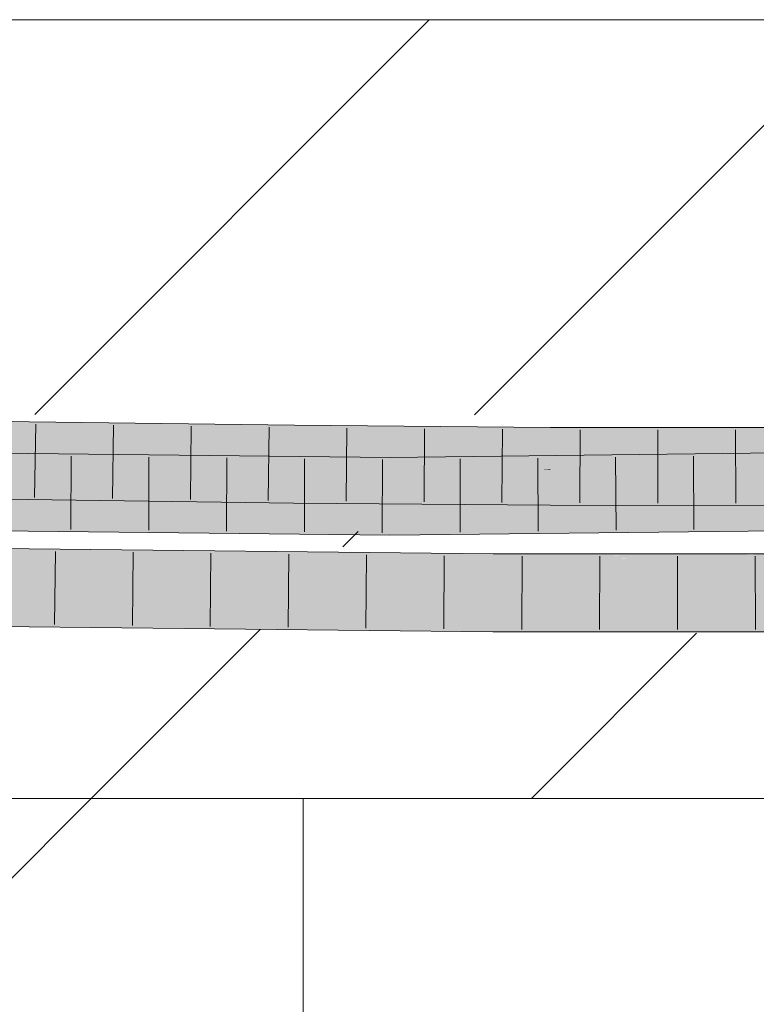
# Model space of a CAD drawing. Extents: x -620 to 300, y 62 to 1112.
# Tile 171 of 256: x 199.35 to 201.72, y 724.67 to 727.83. Entities that reach past the tile are written whole.
import ezdxf
from ezdxf.lldxf.tags import DXFTag

# ---------------------------------------------------------------- set-up
doc = ezdxf.new("R2010")
doc.units = 0
doc.layers.get('0').update_dxf_attribs({"lineweight": 13})
doc.layers.add('E_Detail_Linie_Text_Bem', color=7, linetype='Continuous', lineweight=13)
for name, color, linetype, lineweight, true_color in [('E_Detail_Wandschraffur', 7, 'Continuous', 5, 0xc0c0c0), ('E_Leerrohr 25-A06GA1MY8I', 7, 'Continuous', 9, 0xff8000), ('E_Leerrohr 25-Shading', 7, 'Continuous', 9, 0xff8000)]:
    doc.layers.add(name, color=color, linetype=linetype, lineweight=lineweight, true_color=true_color)
tags = doc.linetypes.add('fein_strichliert', pattern=[4, 1, -2, 1]).pattern_tags.tags
tags[8:9] = [DXFTag(74, 4), DXFTag(75, 0), DXFTag(340, '0'), DXFTag(46, 0.0), DXFTag(50, 0.0), DXFTag(44, 0.0), DXFTag(45, 0.0)]
tags[6:7] = [DXFTag(74, 4), DXFTag(75, 0), DXFTag(340, '0'), DXFTag(46, 0.0), DXFTag(50, 0.0), DXFTag(44, 0.0), DXFTag(45, 0.0)]
tags[4:5] = [DXFTag(74, 4), DXFTag(75, 0), DXFTag(340, '0'), DXFTag(46, 0.0), DXFTag(50, 0.0), DXFTag(44, 0.0), DXFTag(45, 0.0)]

# ---------------------------------------------------------------- blocks, each defined once
blk = doc.blocks.new('Shading-A06GA12D8I', base_point=(172.0508, 724.3159))
at = {"layer": 'E_Leerrohr 25-Shading', "color": 34, "true_color": 0xb05800}
for points in [[(199.383, 726.528), (198.9312, 726.5476), (198.5927, 726.5173), (198.5836, 726.5175)], [(199.3832, 726.541), (198.9387, 726.5483), (199.383, 726.528), (198.9312, 726.5476)], [(198.5927, 726.5173), (199.3826, 726.5044), (199.383, 726.528)], [(199.3826, 726.5044), (199.8254, 726.5352), (199.383, 726.528)], [(200.1781, 726.5016), (199.8254, 726.5352), (200.0295, 726.4958), (199.3826, 726.5044)], [(199.8254, 726.5352), (199.3832, 726.541), (199.383, 726.528)], [(200.2354, 726.5298), (199.8254, 726.5352), (200.2351, 726.5038), (200.1781, 726.5016)], [(200.235, 726.4962), (201.0579, 726.5014), (200.7597, 726.5255), (201.058, 726.5231)], [(200.235, 726.4962), (200.7597, 726.5255), (200.2351, 726.5038)], [(200.7597, 726.5255), (200.2354, 726.5298), (200.2351, 726.5038)], [(201.8697, 726.5114), (201.8697, 726.5222), (201.0579, 726.5014), (201.058, 726.5231)], [(200.235, 726.4962), (200.1781, 726.5016), (200.0331, 726.4958), (200.0295, 726.4958)], [(200.1292, 726.496), (200.0331, 726.4958), (200.235, 726.4943), (200.235, 726.4932)], [(200.235, 726.4962), (200.1292, 726.496), (200.235, 726.4943)], [(200.1781, 726.5016), (200.235, 726.4962), (200.2351, 726.5038)], [(200.3788, 726.4971), (200.235, 726.4962), (200.752, 726.4924)], [(201.0578, 726.4865), (200.752, 726.4924), (200.235, 726.4943), (200.235, 726.4962)], [(201.0578, 726.4865), (200.235, 726.4943), (200.235, 726.4932)], [(200.4951, 726.4979), (200.3788, 726.4971), (201.0578, 726.4901), (200.752, 726.4924)], [(200.5225, 726.498), (200.4951, 726.4979), (201.0578, 726.491), (201.0578, 726.4901)], [(200.7616, 726.4996), (200.5225, 726.498), (201.0579, 726.4952), (201.0578, 726.491)], [(201.0578, 726.4901), (200.752, 726.4924), (201.0578, 726.4885)], [(200.752, 726.4924), (201.0578, 726.4865), (201.0578, 726.4885)], [(201.0579, 726.4952), (201.0579, 726.5014), (200.7616, 726.4996)], [(201.8698, 726.49), (201.0579, 726.4952), (201.8698, 726.4871), (201.0578, 726.491)], [(201.0578, 726.491), (201.0578, 726.4901), (201.8698, 726.4871), (201.8698, 726.4857)], [(201.8698, 726.4857), (201.0578, 726.4901), (201.6625, 726.4858), (201.0578, 726.4885)], [(201.0578, 726.4885), (201.0578, 726.4865), (201.6625, 726.4858)], [(201.8697, 726.5114), (201.0579, 726.5014), (201.8698, 726.49), (201.0579, 726.4952)], [(201.8698, 726.4857), (201.6625, 726.4858), (201.8698, 726.4856)], [(200.5423, 726.3903), (203.0279, 726.4183), (201.787, 726.4409), (203.0272, 726.4549)], [(198.3311, 726.4221), (198.0677, 726.4174), (199.4993, 726.4246), (199.45, 726.4227)], [(199.45, 726.4227), (198.0677, 726.4174), (199.0477, 726.4066)], [(198.9619, 726.4336), (198.3311, 726.4221), (199.6502, 726.4307), (199.4993, 726.4246)], [(199.3263, 726.4402), (198.9619, 726.4336), (199.7679, 726.4354), (199.6502, 726.4307)], [(200.5424, 726.4269), (199.45, 726.4227), (199.0501, 726.4066), (199.0477, 726.4066)], [(200.5424, 726.4269), (199.0501, 726.4066), (200.5424, 726.4124)], [(199.45, 726.4227), (200.5424, 726.4269), (199.4993, 726.4246)], [(199.4993, 726.4246), (200.5424, 726.4269), (199.6502, 726.4307)], [(199.6502, 726.4307), (200.5424, 726.4269), (199.7679, 726.4354)], [(200.5423, 726.3903), (201.787, 726.4409), (200.5424, 726.4124)], [(201.787, 726.4409), (200.5424, 726.4269), (200.5424, 726.4124)], [(199.0501, 726.4066), (200.5423, 726.3903), (200.5424, 726.4124)], [(198.479, 726.3423), (198.4889, 726.3394), (199.38, 726.3276), (199.3797, 726.3052)], [(198.4889, 726.3394), (198.6087, 726.3036), (199.3797, 726.3052), (199.3795, 726.2911)], [(200.0397, 726.2823), (199.38, 726.3276), (199.3797, 726.3052)], [(200.0397, 726.2823), (200.2327, 726.2798), (199.38, 726.3276), (200.2331, 726.3164)], [(199.3795, 726.2911), (200.0397, 726.2823), (199.3797, 726.3052)], [(201.0568, 726.2731), (201.057, 726.3097), (200.2327, 726.2798), (200.2331, 726.3164)], [(201.0568, 726.2731), (201.7743, 726.2723), (201.057, 726.3097), (201.7743, 726.3089)], [(200.5423, 726.2135), (197.7439, 726.2441), (200.5423, 726.1972), (197.9522, 726.2391)], [(200.5422, 726.1769), (197.9522, 726.2391), (197.8486, 726.2317), (197.7599, 726.2422)], [(200.5422, 726.1769), (197.8486, 726.2317), (199.057, 726.1931)], [(197.9522, 726.2391), (200.5422, 726.1769), (200.5423, 726.1972)], [(203.0316, 726.2236), (203.0312, 726.2415), (200.5423, 726.1972), (200.5423, 726.2135)], [(200.5422, 726.1769), (203.0319, 726.2049), (200.5423, 726.1972), (203.0316, 726.2236)], [(200.8738, 726.0853), (199.2754, 726.1122), (200.8738, 726.0802), (199.2752, 726.1017)], [(200.8739, 726.1003), (200.874, 726.1119), (199.2754, 726.1169), (199.2755, 726.1237)], [(200.8739, 726.1003), (199.2754, 726.1169), (200.5426, 726.1028)], [(200.5671, 726.1026), (199.2754, 726.1169), (200.8739, 726.0958), (199.2754, 726.1152)], [(200.8739, 726.0958), (199.2754, 726.1152), (200.8738, 726.0853), (199.2754, 726.1122)], [(200.874, 726.1119), (200.874, 726.1168), (199.2755, 726.1237), (199.2757, 726.1345)], [(202.3403, 726.1032), (202.3402, 726.1155), (200.8739, 726.1003), (200.874, 726.1119)], [(200.874, 726.1119), (201.6248, 726.1138), (200.874, 726.1168), (201.6248, 726.1171)], [(201.6248, 726.1138), (202.3402, 726.1155), (201.6248, 726.1171), (202.3401, 726.1174)], [(199.2752, 726.1017), (199.2752, 726.0979), (200.8738, 726.0802)], [(200.8739, 726.0992), (200.8739, 726.1003), (200.5426, 726.1028)], [(200.8739, 726.0992), (200.5671, 726.1026), (200.8739, 726.0963)], [(200.5671, 726.1026), (200.8739, 726.0958), (200.8739, 726.0963)], [(202.3405, 726.0808), (200.9703, 726.0956), (200.8738, 726.0853), (200.8739, 726.0958)], [(202.3405, 726.0808), (200.8738, 726.0853), (200.8738, 726.0802)], [(200.8739, 726.0992), (201.8687, 726.1022), (200.8739, 726.1003)], [(200.8739, 726.0992), (202.3403, 726.0974), (201.8687, 726.1022), (202.3403, 726.0974)], [(200.8739, 726.0992), (200.8739, 726.0958), (202.3403, 726.0974), (202.3404, 726.0924)], [(202.3404, 726.0924), (200.9703, 726.0956), (202.3404, 726.0862)], [(200.9703, 726.0956), (202.3405, 726.0808), (202.3404, 726.0862)], [(200.417, 725.9085), (199.2727, 725.9211), (199.2726, 725.9108)], [(199.2722, 725.8845), (200.417, 725.9085), (199.2726, 725.9108)], [(199.2722, 725.8845), (200.8726, 725.8668), (200.417, 725.9085), (200.8728, 725.9034)], [(202.3423, 725.8674), (202.342, 725.9041), (200.8726, 725.8668), (200.8728, 725.9034)]]:
    blk.add_solid(points, dxfattribs=at)
at = {"layer": 'E_Leerrohr 25-Shading', "color": 30, "true_color": 0xf57b00}
for points in [[(198.5927, 726.5173), (198.4893, 726.4375), (199.3826, 726.5044), (199.3821, 726.4706)], [(199.3813, 726.416), (200.0331, 726.4958), (199.3821, 726.4706)], [(199.3813, 726.416), (200.2341, 726.4048), (200.0331, 726.4958), (200.235, 726.4932)], [(200.0331, 726.4958), (199.3826, 726.5044), (199.3821, 726.4706)], [(201.0574, 726.3981), (201.0578, 726.4865), (200.2341, 726.4048), (200.235, 726.4932)], [(201.0574, 726.3981), (201.6624, 726.3974), (201.0578, 726.4865), (201.6625, 726.4858)], [(201.6624, 726.3974), (201.8701, 726.3972), (201.6625, 726.4858), (201.8698, 726.4856)], [(198.4893, 726.4375), (198.4805, 726.4307), (199.3821, 726.4706), (199.3813, 726.416)], [(199.3812, 726.408), (199.3813, 726.416), (198.4803, 726.4158), (198.4805, 726.4307)], [(199.0501, 726.4066), (198.296, 726.3766), (200.5423, 726.3903), (198.2961, 726.3639)], [(200.5423, 726.3412), (200.5423, 726.3903), (198.2962, 726.3374), (198.2961, 726.3639)], [(198.4797, 726.3804), (199.3808, 726.3819), (198.4798, 726.3909), (199.381, 726.3901)], [(198.4798, 726.3909), (199.381, 726.3901), (198.4803, 726.4158), (199.3812, 726.408)], [(199.3808, 726.3819), (200.2339, 726.3846), (199.381, 726.3901), (200.2339, 726.3907)], [(199.381, 726.3901), (200.2339, 726.3907), (199.3812, 726.408), (200.234, 726.4019)], [(199.3812, 726.408), (200.234, 726.4019), (199.3813, 726.4139), (200.2341, 726.4048)], [(200.2341, 726.4048), (199.3813, 726.416), (199.3813, 726.4139)], [(200.2339, 726.3907), (201.0574, 726.3934), (200.234, 726.4019), (201.0574, 726.3981)], [(200.2339, 726.3846), (201.0574, 726.3894), (200.2339, 726.3907), (201.0574, 726.3934)], [(201.0574, 726.3981), (200.2341, 726.4048), (200.234, 726.4019)], [(200.5423, 726.3903), (202.149, 726.3653), (203.0279, 726.4183), (203.0287, 726.3753)], [(200.5423, 726.3903), (200.5423, 726.3503), (202.2742, 726.3633), (201.718, 726.3563)], [(201.0573, 726.3771), (201.7585, 726.3852), (201.0574, 726.3872), (201.8329, 726.3932)], [(201.6624, 726.3974), (201.0574, 726.3981), (201.0574, 726.3934)], [(201.8701, 726.3972), (201.6624, 726.3974), (201.0574, 726.3894), (201.0574, 726.3934)], [(201.8701, 726.3972), (201.0574, 726.3894), (201.8677, 726.3969)], [(201.8329, 726.3932), (201.8677, 726.3969), (201.0574, 726.3872), (201.0574, 726.3894)], [(198.4796, 726.3776), (198.479, 726.3423), (199.3806, 726.3653), (199.38, 726.3276)], [(198.4797, 726.3804), (198.4796, 726.3776), (199.3808, 726.3819), (199.3806, 726.3653)], [(199.3806, 726.3653), (199.38, 726.3276), (200.2335, 726.355), (200.2331, 726.3164)], [(200.2338, 726.3823), (199.3808, 726.3819), (200.2335, 726.355), (199.3806, 726.3653)], [(199.3808, 726.3819), (200.2338, 726.3823), (200.0732, 726.3842)], [(200.2338, 726.3823), (200.2339, 726.3846), (200.0732, 726.3842)], [(201.0572, 726.3529), (201.0573, 726.3737), (200.2335, 726.355), (200.2338, 726.3823)], [(201.0264, 726.3871), (201.0574, 726.3894), (200.2338, 726.3838), (200.2339, 726.3846)], [(200.8729, 726.3756), (201.0264, 726.3871), (200.2338, 726.3823), (200.2338, 726.3838)], [(203.0287, 726.373), (200.5423, 726.3412), (203.0288, 726.3675), (201.3055, 726.3383)], [(201.0573, 726.3771), (201.0574, 726.3872), (200.8729, 726.3756), (201.0264, 726.3871)], [(200.8729, 726.3756), (201.0573, 726.3737), (201.0573, 726.3771)], [(201.0574, 726.3872), (201.0574, 726.3894), (201.0264, 726.3871)], [(201.6033, 726.3685), (201.0573, 726.3737), (201.3868, 726.3452), (201.0572, 726.3472)], [(201.6033, 726.3685), (201.7585, 726.3852), (201.0573, 726.3737), (201.0573, 726.3771)], [(201.3055, 726.3383), (203.0295, 726.3316), (203.0288, 726.3675)], [(201.7199, 726.3432), (201.6033, 726.3685), (201.3868, 726.3452)], [(201.8702, 726.366), (201.8701, 726.3865), (201.6033, 726.3685), (201.7585, 726.3852)], [(201.8702, 726.366), (201.6033, 726.3685), (201.8703, 726.3423), (201.7199, 726.3432)], [(200.5423, 726.2135), (200.5423, 726.3019), (197.7439, 726.2441), (197.7449, 726.3325)], [(200.5423, 726.3412), (199.1494, 726.3388), (200.5423, 726.3019), (199.1496, 726.3171)], [(200.2335, 726.355), (200.2331, 726.3164), (201.0572, 726.3472), (201.057, 726.3097)], [(201.0572, 726.3529), (200.2335, 726.355), (200.5424, 726.3521)], [(200.5423, 726.3503), (200.5423, 726.3412), (201.718, 726.3563)], [(201.3055, 726.3383), (200.5423, 726.3412), (200.5423, 726.3253)], [(203.0295, 726.3316), (201.3055, 726.3383), (200.5423, 726.3019), (200.5423, 726.3253)], [(203.0295, 726.3316), (200.5423, 726.3019), (202.854, 726.3279)], [(203.0312, 726.2415), (203.0295, 726.3299), (200.5423, 726.2135), (200.5423, 726.3019)], [(201.0572, 726.3472), (201.0572, 726.3529), (200.5424, 726.3521)], [(201.0572, 726.3472), (201.057, 726.3097), (201.3868, 726.3452)], [(201.8704, 726.3105), (201.7199, 726.3432), (201.057, 726.3097), (201.3868, 726.3452)], [(201.8704, 726.3105), (201.057, 726.3097), (201.7743, 726.3089)], [(200.8733, 725.9918), (200.8738, 726.0802), (199.2739, 726.0095), (199.2752, 726.0979)], [(202.3412, 725.9924), (202.3405, 726.0808), (200.8733, 725.9918), (200.8738, 726.0802)], [(199.2735, 725.9749), (199.2729, 725.9337), (200.5766, 725.9788), (199.6648, 725.9385)], [(200.5766, 725.9788), (200.8733, 725.9918), (199.2735, 725.9749), (199.2738, 726.0004)], [(200.8733, 725.9918), (199.2739, 726.0095), (199.2738, 726.0004)], [(200.8731, 725.9531), (200.8733, 725.9796), (199.6648, 725.9385), (200.5766, 725.9788)], [(200.8733, 725.9796), (200.8733, 725.9918), (200.5766, 725.9788)], [(200.8729, 725.9176), (202.3416, 725.9553), (200.8731, 725.9531), (202.3413, 725.9792)], [(200.8731, 725.9531), (202.3413, 725.9792), (200.8733, 725.9796), (202.3412, 725.9924)], [(202.3412, 725.9924), (200.8733, 725.9918), (200.8733, 725.9796)], [(199.6648, 725.9385), (200.8729, 725.9176), (200.8731, 725.9531)], [(200.8728, 725.9034), (202.342, 725.9041), (200.8729, 725.9176), (202.3416, 725.9553)], [(199.6648, 725.9385), (199.2727, 725.9211), (200.8729, 725.9176), (200.417, 725.9085)], [(199.2729, 725.9337), (199.2727, 725.9211), (199.6648, 725.9385)], [(200.417, 725.9085), (200.8728, 725.9034), (200.8729, 725.9176)]]:
    blk.add_solid(points, dxfattribs=at)
blk = doc.blocks.new('Referenz-A06GA1N48I')
at = {"layer": 'E_Detail_Linie_Text_Bem', "linetype": 'Continuous', "ltscale": 0.13}
for p, q in [((190.1862, 727.8316), (250.1642, 727.8316)), ((201.9862, 725.3316), (190.1862, 725.3316)), ((200.2632, 725.3316), (197.7632, 725.3316)), ((200.2632, 713.5316), (200.2632, 725.3316))]:
    blk.add_line(p, q, dxfattribs=at)
at = {"layer": 'E_Detail_Wandschraffur', "linetype": 'ByBlock', "ltscale": 0.13}
for p, q in [((199.4014, 726.5647), (200.6683, 727.8316)), ((200.9967, 725.3316), (201.5273, 725.8622))]:
    blk.add_line(p, q, dxfattribs=at)
at = {"layer": 'E_Detail_Wandschraffur', "linetype": 'fein_strichliert', "ltscale": 0.13}
for p, q in [((200.8137, 726.5628), (202.0825, 727.8316)), ((200.391, 726.1401), (200.44, 726.1891)), ((199.5825, 725.3316), (200.1255, 725.8747)), ((197.7632, 723.5123), (199.5825, 725.3316))]:
    blk.add_line(p, q, dxfattribs=at)
at = {"layer": 'E_Leerrohr 25-A06GA1MY8I', "linetype": 'Continuous', "ltscale": 0.13}
for p, q in [((199.3832, 726.541), (198.4826, 726.5557)), ((200.2354, 726.5298), (199.3832, 726.541)), ((199.4044, 726.5332), (199.4009, 726.2983)), ((199.6542, 726.5299), (199.6511, 726.295)), ((199.9041, 726.5266), (199.9012, 726.2917)), ((200.1539, 726.5233), (200.1513, 726.2884)), ((201.058, 726.5231), (200.2354, 726.5298)), ((200.4037, 726.5209), (200.4015, 726.2859)), ((200.6535, 726.5189), (200.6517, 726.2839)), ((200.9033, 726.5168), (200.9019, 726.2818)), ((201.8697, 726.5222), (201.058, 726.5231)), ((201.153, 726.5155), (201.1521, 726.2805)), ((201.4027, 726.5152), (201.4024, 726.2802)), ((201.6524, 726.5149), (201.6527, 726.2799)), ((200.5424, 726.4269), (197.7463, 726.4575)), ((203.0272, 726.4549), (200.5424, 726.4269)), ((199.5183, 726.4306), (199.5172, 726.1956)), ((199.7682, 726.4279), (199.7673, 726.1929)), ((200.018, 726.4251), (200.0174, 726.1901)), ((200.2679, 726.4224), (200.2675, 726.1874)), ((200.7675, 726.4219), (200.7678, 726.1869)), ((201.0173, 726.4247), (201.018, 726.1897)), ((201.267, 726.4276), (201.2683, 726.1926)), ((201.5168, 726.4304), (201.5185, 726.1954)), ((200.5178, 726.4197), (200.5176, 726.1847)), ((199.3795, 726.2911), (198.4784, 726.3057)), ((200.2327, 726.2798), (199.3795, 726.2911)), ((201.0568, 726.2731), (200.2327, 726.2798)), ((201.8705, 726.2722), (201.0568, 726.2731)), ((200.5422, 726.1769), (197.7435, 726.2075)), ((203.0319, 726.2049), (200.5422, 726.1769)), ((200.874, 726.1168), (199.2757, 726.1345)), ((199.4676, 726.1249), (199.4646, 725.8899)), ((199.7175, 726.1221), (199.7148, 725.8871)), ((199.9673, 726.1194), (199.9649, 725.8844)), ((200.2171, 726.1166), (200.215, 725.8816)), ((200.467, 726.1138), (200.4652, 725.8788)), ((200.7168, 726.1111), (200.7153, 725.8761)), ((202.3401, 726.1174), (200.874, 726.1168)), ((200.9666, 726.1094), (200.9655, 725.8744)), ((201.2163, 726.1095), (201.2158, 725.8745)), ((201.466, 726.1096), (201.4661, 725.8746)), ((201.7157, 726.1097), (201.7163, 725.8747)), ((200.8726, 725.8668), (199.2722, 725.8845)), ((202.3423, 725.8674), (200.8726, 725.8668))]:
    blk.add_line(p, q, dxfattribs=at)

msp = doc.modelspace()

# ---------------------------------------------------------------- block references
at = {"color": 8, "lineweight": 25, "ltscale": 0.25, "true_color": 0x808080}
msp.add_blockref('Referenz-A06GA1N48I', (0, 0), dxfattribs=at)
msp.add_blockref('Shading-A06GA12D8I', (172.0508, 724.3159))

doc.saveas('drawing.dxf')
